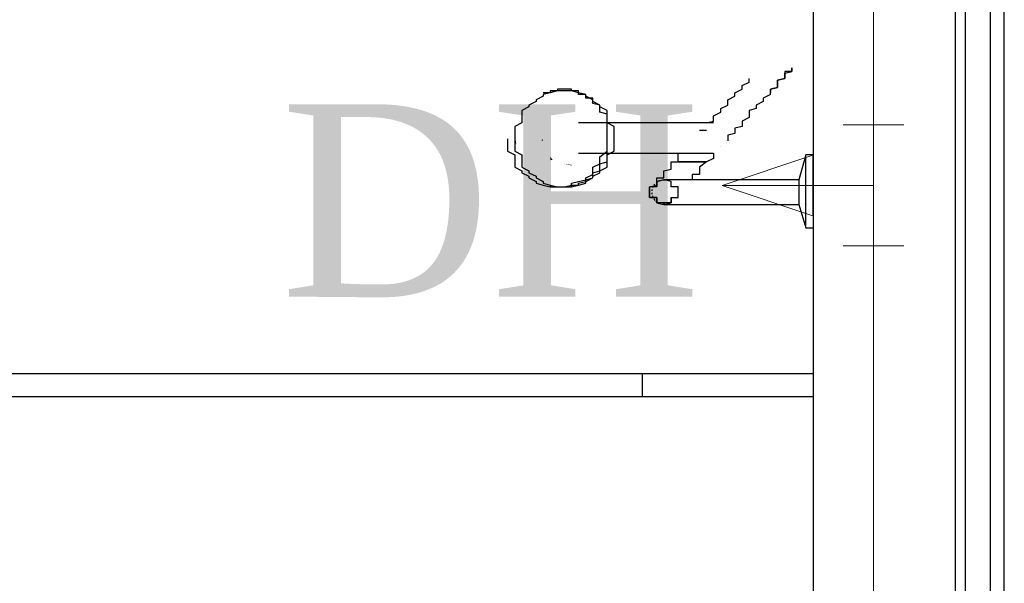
# Model space of a CAD drawing. Header units: millimetres. Extents: x 335 to 91596, y -1 to 84.
# Tile 37 of 87: x 390.84 to 391.923, y 15.398 to 16.017. Entities that reach past the tile are written whole.
import ezdxf

# ---------------------------------------------------------------- set-up
doc = ezdxf.new("R2010")
doc.units = ezdxf.units.MM
doc.header["$MEASUREMENT"] = 0
for name, color, linetype, lineweight in [('AF-Conexões detalhe', 7, 'Continuous', 20), ('AF-Textos conexão', 7, 'Continuous', 20), ('AF-Tubos detalhe', 5, 'Continuous', 20)]:
    doc.layers.add(name, color=color, linetype=linetype, lineweight=lineweight)
doc.styles.add('TimesNewRoman', font='times.ttf')

msp = doc.modelspace()

# ---------------------------------------------------------------- hatches: boundary and pattern name
at = {"linetype": 'Continuous'}
for points in [[(391.4663, 15.9036), (391.4626, 15.9039), (391.4626, 15.9098), (391.4626, 15.9059), (391.4626, 15.9059), (391.4626, 15.9039), (391.4626, 15.9039)], [(391.3862, 15.8811), (391.3845, 15.8922), (391.3845, 15.8844), (391.3845, 15.8805), (391.3845, 15.8805)], [(391.4138, 15.8842), (391.4157, 15.8864), (391.4157, 15.8864), (391.4157, 15.8844), (391.4157, 15.8844)], [(391.4262, 15.8633), (391.4236, 15.8668), (391.4236, 15.8649), (391.4236, 15.8629), (391.4236, 15.8629), (391.4236, 15.8629)], [(391.4478, 15.8577), (391.4392, 15.859), (391.447, 15.8571), (391.447, 15.8571), (391.447, 15.8571)]]:
    msp.add_hatch(color=256, dxfattribs=at).paths.add_polyline_path(points)

# ---------------------------------------------------------------- linework, layer by layer
at = {"color": 7}
for p, q in [((391.7126, 19.8492), (391.7126, 14.3942)), ((391.9079, 14.3942), (391.9079, 19.8492)), ((391.923, 14.3932), (391.923, 19.8482)), ((391.8689, 19.7887), (391.8689, 14.4528)), ((391.88, 19.7902), (391.88, 14.4532)), ((391.5876, 15.9039), (391.4548, 15.9039)), ((391.5876, 15.8961), (391.5954, 15.8961)), ((391.4548, 15.8707), (391.5876, 15.8707)), ((391.7048, 15.8688), (391.697, 15.8414)), ((391.7126, 15.8688), (391.7048, 15.8688)), ((391.7048, 15.8278), (391.7048, 15.8668)), ((391.6032, 15.8414), (391.5642, 15.8414)), ((391.697, 15.8414), (391.6501, 15.8414)), ((391.697, 15.8414), (391.697, 15.8278)), ((391.697, 15.8278), (391.697, 15.8141)), ((391.7048, 15.7906), (391.7048, 15.8278)), ((391.5642, 15.8141), (391.6111, 15.8141)), ((391.6501, 15.8141), (391.697, 15.8141)), ((391.697, 15.8141), (391.7048, 15.7887)), ((391.7048, 15.7887), (391.7126, 15.7887)), ((390.0017, 15.6285), (391.7126, 15.6285)), ((391.5251, 15.6031), (391.5251, 15.6285)), ((390.0017, 15.6031), (391.7126, 15.6031))]:
    msp.add_line(p, q, dxfattribs=at)
for points in [[(391.6657, 15.9352), (391.6657, 15.9391), (391.6657, 15.941), (391.6736, 15.943), (391.6736, 15.9449), (391.6736, 15.9489), (391.6736, 15.9508), (391.6814, 15.9528), (391.6814, 15.9528), (391.6814, 15.9547), (391.6814, 15.9567), (391.6814, 15.9586), (391.6814, 15.9586), (391.6892, 15.9606), (391.6892, 15.9625), (391.6892, 15.9625), (391.6892, 15.9625), (391.6892, 15.9645), (391.6892, 15.9645), (391.6892, 15.9645), (391.6892, 15.9645), (391.6892, 15.9645)], [(391.6892, 15.9645), (391.6892, 15.9645), (391.6892, 15.9645), (391.6892, 15.9645), (391.6892, 15.9625), (391.6892, 15.9625), (391.6892, 15.9625), (391.6892, 15.9606), (391.6814, 15.9606), (391.6814, 15.9586), (391.6814, 15.9567), (391.6814, 15.9547), (391.6814, 15.9547), (391.6814, 15.9528), (391.6736, 15.9508), (391.6736, 15.9489), (391.6736, 15.9469), (391.6736, 15.943), (391.6657, 15.941), (391.6657, 15.9391), (391.6657, 15.9371)], [(391.5954, 15.9039), (391.6032, 15.9059), (391.6032, 15.9078), (391.6032, 15.9098), (391.6032, 15.9117), (391.6111, 15.9156), (391.6111, 15.9176), (391.6111, 15.9196), (391.6189, 15.9235), (391.6189, 15.9274), (391.6189, 15.9293), (391.6267, 15.9332), (391.6267, 15.9371), (391.6345, 15.941), (391.6345, 15.9449), (391.6423, 15.9489), (391.6423, 15.9528), (391.6423, 15.9528)], [(391.4392, 15.9391), (391.4314, 15.9391), (391.4314, 15.9391), (391.4236, 15.9371), (391.4236, 15.9371), (391.4157, 15.9352), (391.4157, 15.9332), (391.4079, 15.9293), (391.4079, 15.9274), (391.4001, 15.9235), (391.4001, 15.9215), (391.3923, 15.9176), (391.3923, 15.9137), (391.3923, 15.9098), (391.3923, 15.9039), (391.3845, 15.9), (391.3845, 15.8961), (391.3845, 15.8903), (391.3845, 15.8864), (391.3845, 15.8824), (391.3845, 15.8766), (391.3845, 15.8727), (391.3923, 15.8688), (391.3923, 15.8629), (391.3923, 15.859), (391.3923, 15.8551), (391.4001, 15.8512), (391.4001, 15.8492), (391.4079, 15.8453), (391.4079, 15.8434), (391.4157, 15.8395), (391.4157, 15.8375), (391.4236, 15.8356), (391.4236, 15.8356), (391.4314, 15.8336), (391.4314, 15.8336), (391.4392, 15.8336), (391.447, 15.8336), (391.447, 15.8336), (391.4548, 15.8356), (391.4548, 15.8356), (391.4626, 15.8375), (391.4626, 15.8395), (391.4704, 15.8434), (391.4704, 15.8453), (391.4782, 15.8492), (391.4782, 15.8512), (391.4861, 15.8551), (391.4861, 15.859), (391.4861, 15.8629), (391.4861, 15.8688), (391.4939, 15.8727), (391.4939, 15.8766), (391.4939, 15.8824), (391.4939, 15.8864), (391.4939, 15.8903), (391.4939, 15.8961), (391.4939, 15.9), (391.4861, 15.9039), (391.4861, 15.9098), (391.4861, 15.9137), (391.4861, 15.9176), (391.4782, 15.9215), (391.4782, 15.9235), (391.4704, 15.9274), (391.4704, 15.9293), (391.4626, 15.9332), (391.4626, 15.9352), (391.4548, 15.9371), (391.4548, 15.9371), (391.447, 15.9391), (391.447, 15.9391), (391.4392, 15.9391)], [(391.4392, 15.9391), (391.4314, 15.9391), (391.4314, 15.9391), (391.4236, 15.9371), (391.4236, 15.9371), (391.4157, 15.9352), (391.4157, 15.9332), (391.4079, 15.9293), (391.4079, 15.9274), (391.4001, 15.9235), (391.4001, 15.9215), (391.3923, 15.9176), (391.3923, 15.9137), (391.3923, 15.9098), (391.3923, 15.9039), (391.3845, 15.9), (391.3845, 15.8961), (391.3845, 15.8903), (391.3845, 15.8864), (391.3845, 15.8824), (391.3845, 15.8766), (391.3845, 15.8727), (391.3923, 15.8688), (391.3923, 15.8629), (391.3923, 15.859), (391.3923, 15.8551), (391.4001, 15.8512), (391.4001, 15.8492), (391.4079, 15.8453), (391.4079, 15.8434), (391.4157, 15.8395), (391.4157, 15.8375), (391.4236, 15.8356), (391.4236, 15.8356), (391.4314, 15.8336), (391.4314, 15.8336), (391.4392, 15.8336), (391.447, 15.8336), (391.447, 15.8336), (391.4548, 15.8356), (391.4548, 15.8356), (391.4626, 15.8375), (391.4626, 15.8395), (391.4704, 15.8434), (391.4704, 15.8453), (391.4782, 15.8492), (391.4782, 15.8512), (391.4861, 15.8551), (391.4861, 15.859), (391.4861, 15.8629), (391.4861, 15.8688), (391.4939, 15.8727), (391.4939, 15.8766), (391.4939, 15.8824), (391.4939, 15.8864), (391.4939, 15.8903), (391.4939, 15.8961), (391.4939, 15.9), (391.4861, 15.9039), (391.4861, 15.9098), (391.4861, 15.9137), (391.4861, 15.9176), (391.4782, 15.9215), (391.4782, 15.9235), (391.4704, 15.9274), (391.4704, 15.9293), (391.4626, 15.9332), (391.4626, 15.9352), (391.4548, 15.9371), (391.4548, 15.9371), (391.447, 15.9391), (391.447, 15.9391), (391.4392, 15.9391)], [(391.4392, 15.9391), (391.4314, 15.9391), (391.4314, 15.9391), (391.4236, 15.9371), (391.4236, 15.9371), (391.4157, 15.9352), (391.4157, 15.9332), (391.4079, 15.9293), (391.4079, 15.9274), (391.4001, 15.9235), (391.4001, 15.9215), (391.3923, 15.9176), (391.3923, 15.9137), (391.3923, 15.9098), (391.3923, 15.9039), (391.3845, 15.9), (391.3845, 15.8961), (391.3845, 15.8903), (391.3845, 15.8864), (391.3845, 15.8824), (391.3845, 15.8766), (391.3845, 15.8727), (391.3923, 15.8688), (391.3923, 15.8629), (391.3923, 15.859), (391.3923, 15.8551), (391.4001, 15.8512), (391.4001, 15.8492), (391.4079, 15.8453), (391.4079, 15.8434), (391.4157, 15.8395), (391.4157, 15.8375), (391.4236, 15.8356), (391.4236, 15.8356), (391.4314, 15.8336), (391.4314, 15.8336), (391.4392, 15.8336), (391.447, 15.8336), (391.447, 15.8336), (391.4548, 15.8356), (391.4548, 15.8356), (391.4626, 15.8375), (391.4626, 15.8395), (391.4704, 15.8434), (391.4704, 15.8453), (391.4782, 15.8492), (391.4782, 15.8512), (391.4861, 15.8551), (391.4861, 15.859), (391.4861, 15.8629), (391.4861, 15.8688), (391.4939, 15.8727), (391.4939, 15.8766), (391.4939, 15.8824), (391.4939, 15.8864), (391.4939, 15.8903), (391.4939, 15.8961), (391.4939, 15.9), (391.4861, 15.9039), (391.4861, 15.9098), (391.4861, 15.9137), (391.4861, 15.9176), (391.4782, 15.9215), (391.4782, 15.9235), (391.4704, 15.9274), (391.4704, 15.9293), (391.4626, 15.9332), (391.4626, 15.9352), (391.4548, 15.9371), (391.4548, 15.9371), (391.447, 15.9391), (391.447, 15.9391), (391.4392, 15.9391)], [(391.4392, 15.9391), (391.4314, 15.9391), (391.4314, 15.9391), (391.4236, 15.9371), (391.4236, 15.9371), (391.4157, 15.9352), (391.4157, 15.9332), (391.4079, 15.9293), (391.4079, 15.9274), (391.4001, 15.9235), (391.4001, 15.9215), (391.3923, 15.9176), (391.3923, 15.9137), (391.3923, 15.9098), (391.3923, 15.9039), (391.3845, 15.9), (391.3845, 15.8961), (391.3845, 15.8903), (391.3845, 15.8864), (391.3845, 15.8824), (391.3845, 15.8766), (391.3845, 15.8727), (391.3923, 15.8688), (391.3923, 15.8629), (391.3923, 15.859), (391.3923, 15.8551), (391.4001, 15.8512), (391.4001, 15.8492), (391.4079, 15.8453), (391.4079, 15.8434), (391.4157, 15.8395), (391.4157, 15.8375), (391.4236, 15.8356), (391.4236, 15.8356), (391.4314, 15.8336), (391.4314, 15.8336), (391.4392, 15.8336), (391.447, 15.8336), (391.447, 15.8336), (391.4548, 15.8356), (391.4548, 15.8356), (391.4626, 15.8375), (391.4626, 15.8395), (391.4704, 15.8434), (391.4704, 15.8453), (391.4782, 15.8492), (391.4782, 15.8512), (391.4861, 15.8551), (391.4861, 15.859), (391.4861, 15.8629), (391.4861, 15.8688), (391.4939, 15.8727), (391.4939, 15.8766), (391.4939, 15.8824), (391.4939, 15.8864), (391.4939, 15.8903), (391.4939, 15.8961), (391.4939, 15.9), (391.4861, 15.9039), (391.4861, 15.9098), (391.4861, 15.9137), (391.4861, 15.9176), (391.4782, 15.9215), (391.4782, 15.9235), (391.4704, 15.9274), (391.4704, 15.9293), (391.4626, 15.9332), (391.4626, 15.9352), (391.4548, 15.9371), (391.4548, 15.9371), (391.447, 15.9391), (391.447, 15.9391), (391.4392, 15.9391)], [(391.4392, 15.9391), (391.4314, 15.9391), (391.4314, 15.9391), (391.4236, 15.9371), (391.4236, 15.9371), (391.4157, 15.9352), (391.4157, 15.9332), (391.4079, 15.9293), (391.4079, 15.9274), (391.4001, 15.9235), (391.4001, 15.9215), (391.3923, 15.9176), (391.3923, 15.9137), (391.3923, 15.9098), (391.3923, 15.9039), (391.3845, 15.9), (391.3845, 15.8961), (391.3845, 15.8903), (391.3845, 15.8864), (391.3845, 15.8824), (391.3845, 15.8766), (391.3845, 15.8727), (391.3923, 15.8688), (391.3923, 15.8629), (391.3923, 15.859), (391.3923, 15.8551), (391.4001, 15.8512), (391.4001, 15.8492), (391.4079, 15.8453), (391.4079, 15.8434), (391.4157, 15.8395), (391.4157, 15.8375), (391.4236, 15.8356), (391.4236, 15.8356), (391.4314, 15.8336), (391.4314, 15.8336), (391.4392, 15.8336), (391.447, 15.8336), (391.447, 15.8336), (391.4548, 15.8356), (391.4548, 15.8356), (391.4626, 15.8375), (391.4626, 15.8395), (391.4704, 15.8434), (391.4704, 15.8453), (391.4782, 15.8492), (391.4782, 15.8512), (391.4861, 15.8551), (391.4861, 15.859), (391.4861, 15.8629), (391.4861, 15.8688), (391.4939, 15.8727), (391.4939, 15.8766), (391.4939, 15.8824), (391.4939, 15.8864), (391.4939, 15.8903), (391.4939, 15.8961), (391.4939, 15.9), (391.4861, 15.9039), (391.4861, 15.9098), (391.4861, 15.9137), (391.4861, 15.9176), (391.4782, 15.9215), (391.4782, 15.9235), (391.4704, 15.9274), (391.4704, 15.9293), (391.4626, 15.9332), (391.4626, 15.9352), (391.4548, 15.9371), (391.4548, 15.9371), (391.447, 15.9391), (391.447, 15.9391), (391.4392, 15.9391)], [(391.4392, 15.9391), (391.4314, 15.9391), (391.4314, 15.9391), (391.4236, 15.9371), (391.4236, 15.9371), (391.4157, 15.9352), (391.4157, 15.9332), (391.4079, 15.9293), (391.4079, 15.9274), (391.4001, 15.9235), (391.4001, 15.9215), (391.3923, 15.9176), (391.3923, 15.9137), (391.3923, 15.9098), (391.3923, 15.9039), (391.3845, 15.9), (391.3845, 15.8961), (391.3845, 15.8903), (391.3845, 15.8864), (391.3845, 15.8824), (391.3845, 15.8766), (391.3845, 15.8727), (391.3923, 15.8688), (391.3923, 15.8629), (391.3923, 15.859), (391.3923, 15.8551), (391.4001, 15.8512), (391.4001, 15.8492), (391.4079, 15.8453), (391.4079, 15.8434), (391.4157, 15.8395), (391.4157, 15.8375), (391.4236, 15.8356), (391.4236, 15.8356), (391.4314, 15.8336), (391.4314, 15.8336), (391.4392, 15.8336), (391.447, 15.8336), (391.447, 15.8336), (391.4548, 15.8356), (391.4548, 15.8356), (391.4626, 15.8375), (391.4626, 15.8395), (391.4704, 15.8434), (391.4704, 15.8453), (391.4782, 15.8492), (391.4782, 15.8512), (391.4861, 15.8551), (391.4861, 15.859), (391.4861, 15.8629), (391.4861, 15.8688), (391.4939, 15.8727), (391.4939, 15.8766), (391.4939, 15.8824), (391.4939, 15.8864), (391.4939, 15.8903), (391.4939, 15.8961), (391.4939, 15.9), (391.4861, 15.9039), (391.4861, 15.9098), (391.4861, 15.9137), (391.4861, 15.9176), (391.4782, 15.9215), (391.4782, 15.9235), (391.4704, 15.9274), (391.4704, 15.9293), (391.4626, 15.9332), (391.4626, 15.9352), (391.4548, 15.9371), (391.4548, 15.9371), (391.447, 15.9391), (391.447, 15.9391), (391.4392, 15.9391)], [(391.4861, 15.8864), (391.4861, 15.8883), (391.4861, 15.8922), (391.4861, 15.8942), (391.4861, 15.8961), (391.4861, 15.8981), (391.4861, 15.9), (391.4861, 15.902), (391.4861, 15.9039), (391.4861, 15.9059), (391.4861, 15.9078), (391.4861, 15.9098), (391.4861, 15.9117), (391.4861, 15.9137), (391.4782, 15.9156), (391.4782, 15.9176), (391.4782, 15.9196), (391.4782, 15.9215), (391.4782, 15.9215), (391.4782, 15.9235), (391.4704, 15.9254), (391.4704, 15.9274), (391.4704, 15.9274), (391.4704, 15.9293), (391.4704, 15.9313), (391.4626, 15.9313), (391.4626, 15.9332), (391.4626, 15.9352), (391.4626, 15.9352), (391.4548, 15.9352), (391.4548, 15.9371), (391.4548, 15.9371), (391.4548, 15.9391), (391.447, 15.9391), (391.447, 15.9391), (391.447, 15.9391), (391.447, 15.941), (391.4392, 15.941), (391.4392, 15.941), (391.4392, 15.941), (391.4392, 15.941), (391.4314, 15.941), (391.4314, 15.941), (391.4314, 15.9391), (391.4236, 15.9391), (391.4236, 15.9391), (391.4236, 15.9391), (391.4236, 15.9371), (391.4157, 15.9371)], [(391.4626, 15.9332), (391.4626, 15.9352), (391.4548, 15.9371), (391.447, 15.9391), (391.447, 15.9391)], [(391.6657, 15.9352), (391.6579, 15.9313), (391.6579, 15.9274), (391.6501, 15.9235), (391.6501, 15.9196), (391.6423, 15.9176), (391.6423, 15.9137), (391.6423, 15.9098), (391.6345, 15.9059), (391.6345, 15.9039), (391.6345, 15.9), (391.6267, 15.8981), (391.6267, 15.8961), (391.6267, 15.8922), (391.6189, 15.8903), (391.6189, 15.8883), (391.6189, 15.8864), (391.6189, 15.8844)], [(391.6032, 15.9039), (391.6032, 15.9039), (391.6032, 15.9039), (391.6032, 15.9039), (391.6032, 15.9039), (391.6032, 15.9039), (391.5954, 15.9039), (391.5954, 15.9039), (391.5954, 15.9039), (391.5954, 15.9039), (391.5954, 15.9039), (391.5954, 15.9039), (391.5954, 15.9039), (391.5954, 15.9039), (391.5954, 15.9039), (391.5876, 15.9039), (391.5876, 15.9039), (391.5876, 15.9039)], [(391.3767, 15.8864), (391.3767, 15.8824), (391.3767, 15.8766), (391.3767, 15.8727), (391.3845, 15.8688), (391.3845, 15.8629), (391.3845, 15.859), (391.3845, 15.8551), (391.3923, 15.8512), (391.3923, 15.8492), (391.4001, 15.8453), (391.4001, 15.8434), (391.4079, 15.8395), (391.4079, 15.8375), (391.4157, 15.8356), (391.4157, 15.8356), (391.4236, 15.8336), (391.4236, 15.8336), (391.4314, 15.8336)], [(391.4157, 15.8375), (391.4236, 15.8356), (391.4236, 15.8356), (391.4236, 15.8356), (391.4236, 15.8336), (391.4314, 15.8336), (391.4314, 15.8336), (391.4314, 15.8336), (391.4392, 15.8336), (391.4392, 15.8336), (391.4392, 15.8336), (391.4392, 15.8336), (391.447, 15.8336), (391.447, 15.8336), (391.447, 15.8356), (391.447, 15.8356), (391.4548, 15.8356), (391.4548, 15.8356), (391.4548, 15.8375), (391.4548, 15.8375), (391.4626, 15.8395), (391.4626, 15.8395), (391.4626, 15.8414), (391.4626, 15.8414), (391.4704, 15.8434), (391.4704, 15.8453), (391.4704, 15.8453), (391.4704, 15.8473), (391.4704, 15.8492), (391.4782, 15.8512), (391.4782, 15.8512), (391.4782, 15.8531), (391.4782, 15.8551), (391.4782, 15.8571), (391.4782, 15.859), (391.4861, 15.861), (391.4861, 15.8629), (391.4861, 15.8649), (391.4861, 15.8668), (391.4861, 15.8688), (391.4861, 15.8707), (391.4861, 15.8727), (391.4861, 15.8746), (391.4861, 15.8766), (391.4861, 15.8785), (391.4861, 15.8805), (391.4861, 15.8824), (391.4861, 15.8844), (391.4861, 15.8864)], [(391.4314, 15.8336), (391.4392, 15.8336), (391.4392, 15.8336), (391.447, 15.8356), (391.447, 15.8375), (391.4548, 15.8395), (391.4626, 15.8414), (391.4626, 15.8434), (391.4704, 15.8473), (391.4704, 15.8512), (391.4704, 15.8551), (391.4782, 15.859), (391.4782, 15.8629), (391.4782, 15.8668), (391.4861, 15.8727), (391.4861, 15.8766), (391.4861, 15.8805), (391.4861, 15.8864)], [(391.6111, 15.8785), (391.6111, 15.8785), (391.6111, 15.8785), (391.6111, 15.8785)], [(391.5407, 15.8375), (391.5407, 15.8375), (391.5407, 15.8375), (391.5407, 15.8375), (391.5407, 15.8375), (391.5407, 15.8375), (391.5407, 15.8375), (391.5407, 15.8395), (391.5407, 15.8395), (391.5407, 15.8395), (391.5407, 15.8395), (391.5407, 15.8414), (391.5407, 15.8414), (391.5407, 15.8414), (391.5407, 15.8434), (391.5407, 15.8434), (391.5486, 15.8434), (391.5486, 15.8453), (391.5486, 15.8453), (391.5486, 15.8473), (391.5486, 15.8473), (391.5486, 15.8492), (391.5486, 15.8492), (391.5486, 15.8512), (391.5486, 15.8512), (391.5564, 15.8531), (391.5564, 15.8531), (391.5564, 15.8551), (391.5564, 15.8571), (391.5564, 15.8571), (391.5564, 15.859), (391.5564, 15.861), (391.5642, 15.861), (391.5642, 15.8629), (391.5642, 15.8649), (391.5642, 15.8649), (391.5642, 15.8668), (391.5642, 15.8688), (391.5642, 15.8688), (391.5642, 15.8707)], [(391.6032, 15.8707), (391.6032, 15.8649), (391.5954, 15.861), (391.5876, 15.8551), (391.5876, 15.8512)], [(391.5876, 15.8707), (391.5876, 15.8707), (391.5876, 15.8707), (391.5954, 15.8707), (391.5954, 15.8707), (391.5954, 15.8707), (391.5954, 15.8707), (391.5954, 15.8707), (391.5954, 15.8707), (391.5954, 15.8707), (391.5954, 15.8707), (391.6032, 15.8707), (391.6032, 15.8707), (391.6032, 15.8707), (391.6032, 15.8707), (391.6032, 15.8707), (391.6032, 15.8707), (391.6032, 15.8707)], [(391.5954, 15.861), (391.5876, 15.861), (391.5798, 15.861), (391.5798, 15.861), (391.5798, 15.861), (391.5798, 15.861), (391.5798, 15.861), (391.5798, 15.861), (391.5798, 15.861), (391.5798, 15.861), (391.5798, 15.861), (391.5798, 15.861), (391.5798, 15.861), (391.5798, 15.861), (391.5798, 15.861), (391.5798, 15.861), (391.5798, 15.861), (391.5798, 15.861), (391.5798, 15.861), (391.5798, 15.861), (391.5798, 15.861), (391.5798, 15.861), (391.5798, 15.861), (391.5798, 15.861), (391.5798, 15.861), (391.5798, 15.861), (391.5798, 15.861), (391.5798, 15.861), (391.5798, 15.861), (391.5798, 15.861), (391.5798, 15.861), (391.5798, 15.861), (391.5798, 15.861), (391.5798, 15.861), (391.5798, 15.861), (391.572, 15.861), (391.5642, 15.861), (391.572, 15.861), (391.5798, 15.861), (391.5798, 15.861), (391.5798, 15.861), (391.5798, 15.861), (391.5798, 15.861), (391.5798, 15.861), (391.5798, 15.861), (391.5798, 15.861), (391.5798, 15.861), (391.5798, 15.861), (391.5798, 15.861), (391.5798, 15.861), (391.5798, 15.861), (391.5798, 15.861), (391.5798, 15.861), (391.5798, 15.861), (391.5798, 15.861), (391.5798, 15.861), (391.5798, 15.861), (391.5798, 15.861), (391.5798, 15.861), (391.5798, 15.861), (391.5798, 15.861), (391.5798, 15.861), (391.5798, 15.861), (391.5798, 15.861), (391.5798, 15.861), (391.5798, 15.861), (391.5798, 15.861), (391.5798, 15.861), (391.5798, 15.861), (391.5798, 15.861), (391.5798, 15.861), (391.5876, 15.861), (391.5954, 15.861)], [(391.5954, 15.861), (391.5876, 15.861), (391.5798, 15.861), (391.5798, 15.861), (391.5798, 15.861), (391.5798, 15.861), (391.5798, 15.861), (391.5798, 15.861), (391.5798, 15.861), (391.5798, 15.861), (391.5798, 15.861), (391.5798, 15.861), (391.5798, 15.861), (391.5798, 15.861), (391.5798, 15.861), (391.5798, 15.861), (391.5798, 15.861), (391.5798, 15.861), (391.5798, 15.861), (391.5798, 15.861), (391.5798, 15.861), (391.5798, 15.861), (391.5798, 15.861), (391.5798, 15.861), (391.5798, 15.861), (391.5798, 15.861), (391.5798, 15.861), (391.5798, 15.861), (391.5798, 15.861), (391.5798, 15.861), (391.5798, 15.861), (391.5798, 15.861), (391.5798, 15.861), (391.5798, 15.861), (391.5798, 15.861), (391.572, 15.861), (391.5642, 15.861), (391.572, 15.861), (391.5798, 15.861), (391.5798, 15.861), (391.5798, 15.861), (391.5798, 15.861), (391.5798, 15.861), (391.5798, 15.861), (391.5798, 15.861), (391.5798, 15.861), (391.5798, 15.861), (391.5798, 15.861), (391.5798, 15.861), (391.5798, 15.861), (391.5798, 15.861), (391.5798, 15.861), (391.5798, 15.861), (391.5798, 15.861), (391.5798, 15.861), (391.5798, 15.861), (391.5798, 15.861), (391.5798, 15.861), (391.5798, 15.861), (391.5798, 15.861), (391.5798, 15.861), (391.5798, 15.861), (391.5798, 15.861), (391.5798, 15.861), (391.5798, 15.861), (391.5798, 15.861), (391.5798, 15.861), (391.5798, 15.861), (391.5798, 15.861), (391.5798, 15.861), (391.5798, 15.861), (391.5876, 15.861), (391.5954, 15.861)], [(391.5954, 15.861), (391.5876, 15.861), (391.5798, 15.861), (391.5798, 15.861), (391.5798, 15.861), (391.5798, 15.861), (391.5798, 15.861), (391.5798, 15.861), (391.5798, 15.861), (391.5798, 15.861), (391.5798, 15.861), (391.5798, 15.861), (391.5798, 15.861), (391.5798, 15.861), (391.5798, 15.861), (391.5798, 15.861), (391.5798, 15.861), (391.5798, 15.861), (391.5798, 15.861), (391.5798, 15.861), (391.5798, 15.861), (391.5798, 15.861), (391.5798, 15.861), (391.5798, 15.861), (391.5798, 15.861), (391.5798, 15.861), (391.5798, 15.861), (391.5798, 15.861), (391.5798, 15.861), (391.5798, 15.861), (391.5798, 15.861), (391.5798, 15.861), (391.5798, 15.861), (391.5798, 15.861), (391.5798, 15.861), (391.572, 15.861), (391.5642, 15.861), (391.572, 15.861), (391.5798, 15.861), (391.5798, 15.861), (391.5798, 15.861), (391.5798, 15.861), (391.5798, 15.861), (391.5798, 15.861), (391.5798, 15.861), (391.5798, 15.861), (391.5798, 15.861), (391.5798, 15.861), (391.5798, 15.861), (391.5798, 15.861), (391.5798, 15.861), (391.5798, 15.861), (391.5798, 15.861), (391.5798, 15.861), (391.5798, 15.861), (391.5798, 15.861), (391.5798, 15.861), (391.5798, 15.861), (391.5798, 15.861), (391.5798, 15.861), (391.5798, 15.861), (391.5798, 15.861), (391.5798, 15.861), (391.5798, 15.861), (391.5798, 15.861), (391.5798, 15.861), (391.5798, 15.861), (391.5798, 15.861), (391.5798, 15.861), (391.5798, 15.861), (391.5798, 15.861), (391.5876, 15.861), (391.5954, 15.861)], [(391.5954, 15.861), (391.5876, 15.861), (391.5798, 15.861), (391.5798, 15.861), (391.5798, 15.861), (391.5798, 15.861), (391.5798, 15.861), (391.5798, 15.861), (391.5798, 15.861), (391.5798, 15.861), (391.5798, 15.861), (391.5798, 15.861), (391.5798, 15.861), (391.5798, 15.861), (391.5798, 15.861), (391.5798, 15.861), (391.5798, 15.861), (391.5798, 15.861), (391.5798, 15.861), (391.5798, 15.861), (391.5798, 15.861), (391.5798, 15.861), (391.5798, 15.861), (391.5798, 15.861), (391.5798, 15.861), (391.5798, 15.861), (391.5798, 15.861), (391.5798, 15.861), (391.5798, 15.861), (391.5798, 15.861), (391.5798, 15.861), (391.5798, 15.861), (391.5798, 15.861), (391.5798, 15.861), (391.5798, 15.861), (391.572, 15.861), (391.5642, 15.861), (391.572, 15.861), (391.5798, 15.861), (391.5798, 15.861), (391.5798, 15.861), (391.5798, 15.861), (391.5798, 15.861), (391.5798, 15.861), (391.5798, 15.861), (391.5798, 15.861), (391.5798, 15.861), (391.5798, 15.861), (391.5798, 15.861), (391.5798, 15.861), (391.5798, 15.861), (391.5798, 15.861), (391.5798, 15.861), (391.5798, 15.861), (391.5798, 15.861), (391.5798, 15.861), (391.5798, 15.861), (391.5798, 15.861), (391.5798, 15.861), (391.5798, 15.861), (391.5798, 15.861), (391.5798, 15.861), (391.5798, 15.861), (391.5798, 15.861), (391.5798, 15.861), (391.5798, 15.861), (391.5798, 15.861), (391.5798, 15.861), (391.5798, 15.861), (391.5798, 15.861), (391.5798, 15.861), (391.5876, 15.861), (391.5954, 15.861)], [(391.5954, 15.861), (391.5876, 15.861), (391.5798, 15.861), (391.5798, 15.861), (391.5798, 15.861), (391.5798, 15.861), (391.5798, 15.861), (391.5798, 15.861), (391.5798, 15.861), (391.5798, 15.861), (391.5798, 15.861), (391.5798, 15.861), (391.5798, 15.861), (391.5798, 15.861), (391.5798, 15.861), (391.5798, 15.861), (391.5798, 15.861), (391.5798, 15.861), (391.5798, 15.861), (391.5798, 15.861), (391.5798, 15.861), (391.5798, 15.861), (391.5798, 15.861), (391.5798, 15.861), (391.5798, 15.861), (391.5798, 15.861), (391.5798, 15.861), (391.5798, 15.861), (391.5798, 15.861), (391.5798, 15.861), (391.5798, 15.861), (391.5798, 15.861), (391.5798, 15.861), (391.5798, 15.861), (391.5798, 15.861), (391.572, 15.861), (391.5642, 15.861), (391.572, 15.861), (391.5798, 15.861), (391.5798, 15.861), (391.5798, 15.861), (391.5798, 15.861), (391.5798, 15.861), (391.5798, 15.861), (391.5798, 15.861), (391.5798, 15.861), (391.5798, 15.861), (391.5798, 15.861), (391.5798, 15.861), (391.5798, 15.861), (391.5798, 15.861), (391.5798, 15.861), (391.5798, 15.861), (391.5798, 15.861), (391.5798, 15.861), (391.5798, 15.861), (391.5798, 15.861), (391.5798, 15.861), (391.5798, 15.861), (391.5798, 15.861), (391.5798, 15.861), (391.5798, 15.861), (391.5798, 15.861), (391.5798, 15.861), (391.5798, 15.861), (391.5798, 15.861), (391.5798, 15.861), (391.5798, 15.861), (391.5798, 15.861), (391.5798, 15.861), (391.5798, 15.861), (391.5876, 15.861), (391.5954, 15.861)], [(391.5954, 15.861), (391.5876, 15.861), (391.5798, 15.861), (391.5798, 15.861), (391.5798, 15.861), (391.5798, 15.861), (391.5798, 15.861), (391.5798, 15.861), (391.5798, 15.861), (391.5798, 15.861), (391.5798, 15.861), (391.5798, 15.861), (391.5798, 15.861), (391.5798, 15.861), (391.5798, 15.861), (391.5798, 15.861), (391.5798, 15.861), (391.5798, 15.861), (391.5798, 15.861), (391.5798, 15.861), (391.5798, 15.861), (391.5798, 15.861), (391.5798, 15.861), (391.5798, 15.861), (391.5798, 15.861), (391.5798, 15.861), (391.5798, 15.861), (391.5798, 15.861), (391.5798, 15.861), (391.5798, 15.861), (391.5798, 15.861), (391.5798, 15.861), (391.5798, 15.861), (391.5798, 15.861), (391.5798, 15.861), (391.572, 15.861), (391.5642, 15.861), (391.572, 15.861), (391.5798, 15.861), (391.5798, 15.861), (391.5798, 15.861), (391.5798, 15.861), (391.5798, 15.861), (391.5798, 15.861), (391.5798, 15.861), (391.5798, 15.861), (391.5798, 15.861), (391.5798, 15.861), (391.5798, 15.861), (391.5798, 15.861), (391.5798, 15.861), (391.5798, 15.861), (391.5798, 15.861), (391.5798, 15.861), (391.5798, 15.861), (391.5798, 15.861), (391.5798, 15.861), (391.5798, 15.861), (391.5798, 15.861), (391.5798, 15.861), (391.5798, 15.861), (391.5798, 15.861), (391.5798, 15.861), (391.5798, 15.861), (391.5798, 15.861), (391.5798, 15.861), (391.5798, 15.861), (391.5798, 15.861), (391.5798, 15.861), (391.5798, 15.861), (391.5798, 15.861), (391.5876, 15.861), (391.5954, 15.861)], [(391.5954, 15.861), (391.5876, 15.861), (391.5798, 15.861), (391.5798, 15.861), (391.5798, 15.861), (391.5798, 15.861), (391.5798, 15.861), (391.5798, 15.861), (391.5798, 15.861), (391.5798, 15.861), (391.5798, 15.861), (391.5798, 15.861), (391.5798, 15.861), (391.5798, 15.861), (391.5798, 15.861), (391.5798, 15.861), (391.5798, 15.861), (391.5798, 15.861), (391.5798, 15.861), (391.5798, 15.861), (391.5798, 15.861), (391.5798, 15.861), (391.5798, 15.861), (391.5798, 15.861), (391.5798, 15.861), (391.5798, 15.861), (391.5798, 15.861), (391.5798, 15.861), (391.5798, 15.861), (391.5798, 15.861), (391.5798, 15.861), (391.5798, 15.861), (391.5798, 15.861), (391.5798, 15.861), (391.5798, 15.861), (391.572, 15.861), (391.5642, 15.861), (391.572, 15.861), (391.5798, 15.861), (391.5798, 15.861), (391.5798, 15.861), (391.5798, 15.861), (391.5798, 15.861), (391.5798, 15.861), (391.5798, 15.861), (391.5798, 15.861), (391.5798, 15.861), (391.5798, 15.861), (391.5798, 15.861), (391.5798, 15.861), (391.5798, 15.861), (391.5798, 15.861), (391.5798, 15.861), (391.5798, 15.861), (391.5798, 15.861), (391.5798, 15.861), (391.5798, 15.861), (391.5798, 15.861), (391.5798, 15.861), (391.5798, 15.861), (391.5798, 15.861), (391.5798, 15.861), (391.5798, 15.861), (391.5798, 15.861), (391.5798, 15.861), (391.5798, 15.861), (391.5798, 15.861), (391.5798, 15.861), (391.5798, 15.861), (391.5798, 15.861), (391.5798, 15.861), (391.5876, 15.861), (391.5954, 15.861)], [(391.5876, 15.8512), (391.5876, 15.8512), (391.5876, 15.8492), (391.5876, 15.8473), (391.5798, 15.8473), (391.5798, 15.8453), (391.5798, 15.8434), (391.5798, 15.8434), (391.5798, 15.8414)], [(391.447, 15.8336), (391.447, 15.8336), (391.4548, 15.8356), (391.4626, 15.8375), (391.4626, 15.8395)], [(391.5486, 15.8414), (391.5486, 15.8414), (391.5486, 15.8414), (391.5486, 15.8414), (391.5407, 15.8395), (391.5407, 15.8395), (391.5407, 15.8395), (391.5407, 15.8395), (391.5407, 15.8375), (391.5407, 15.8375), (391.5407, 15.8356), (391.5407, 15.8356), (391.5407, 15.8336), (391.5329, 15.8336), (391.5329, 15.8317), (391.5329, 15.8317), (391.5329, 15.8297), (391.5329, 15.8297), (391.5329, 15.8278), (391.5329, 15.8258), (391.5329, 15.8258), (391.5329, 15.8239), (391.5329, 15.8239), (391.5329, 15.8219), (391.5407, 15.8219), (391.5407, 15.8199), (391.5407, 15.8199), (391.5407, 15.818), (391.5407, 15.818), (391.5407, 15.816), (391.5407, 15.816), (391.5407, 15.816), (391.5407, 15.816), (391.5486, 15.8141), (391.5486, 15.8141), (391.5486, 15.8141), (391.5486, 15.8141), (391.5486, 15.8141), (391.5486, 15.8141), (391.5486, 15.8141), (391.5564, 15.816), (391.5564, 15.816), (391.5564, 15.816), (391.5564, 15.816), (391.5564, 15.818), (391.5564, 15.818), (391.5564, 15.8199), (391.5564, 15.8199), (391.5564, 15.8219), (391.5642, 15.8219), (391.5642, 15.8239), (391.5642, 15.8239), (391.5642, 15.8258), (391.5642, 15.8258), (391.5642, 15.8278), (391.5642, 15.8297), (391.5642, 15.8297), (391.5642, 15.8317), (391.5642, 15.8317), (391.5642, 15.8336), (391.5564, 15.8336), (391.5564, 15.8356), (391.5564, 15.8356), (391.5564, 15.8375), (391.5564, 15.8375), (391.5564, 15.8395), (391.5564, 15.8395), (391.5564, 15.8395), (391.5564, 15.8395), (391.5486, 15.8414), (391.5486, 15.8414), (391.5486, 15.8414), (391.5486, 15.8414)], [(391.5486, 15.8414), (391.5486, 15.8414), (391.5486, 15.8414), (391.5486, 15.8414), (391.5407, 15.8395), (391.5407, 15.8395), (391.5407, 15.8395), (391.5407, 15.8395), (391.5407, 15.8375), (391.5407, 15.8375), (391.5407, 15.8356), (391.5407, 15.8356), (391.5407, 15.8336), (391.5329, 15.8336), (391.5329, 15.8317), (391.5329, 15.8317), (391.5329, 15.8297), (391.5329, 15.8297), (391.5329, 15.8278), (391.5329, 15.8258), (391.5329, 15.8258), (391.5329, 15.8239), (391.5329, 15.8239), (391.5329, 15.8219), (391.5407, 15.8219), (391.5407, 15.8199), (391.5407, 15.8199), (391.5407, 15.818), (391.5407, 15.818), (391.5407, 15.816), (391.5407, 15.816), (391.5407, 15.816), (391.5407, 15.816), (391.5486, 15.8141), (391.5486, 15.8141), (391.5486, 15.8141), (391.5486, 15.8141), (391.5486, 15.8141), (391.5486, 15.8141), (391.5486, 15.8141), (391.5564, 15.816), (391.5564, 15.816), (391.5564, 15.816), (391.5564, 15.816), (391.5564, 15.818), (391.5564, 15.818), (391.5564, 15.8199), (391.5564, 15.8199), (391.5564, 15.8219), (391.5642, 15.8219), (391.5642, 15.8239), (391.5642, 15.8239), (391.5642, 15.8258), (391.5642, 15.8258), (391.5642, 15.8278), (391.5642, 15.8297), (391.5642, 15.8297), (391.5642, 15.8317), (391.5642, 15.8317), (391.5642, 15.8336), (391.5564, 15.8336), (391.5564, 15.8356), (391.5564, 15.8356), (391.5564, 15.8375), (391.5564, 15.8375), (391.5564, 15.8395), (391.5564, 15.8395), (391.5564, 15.8395), (391.5564, 15.8395), (391.5486, 15.8414), (391.5486, 15.8414), (391.5486, 15.8414), (391.5486, 15.8414)], [(391.5486, 15.8414), (391.5486, 15.8414), (391.5486, 15.8414), (391.5486, 15.8414), (391.5407, 15.8395), (391.5407, 15.8395), (391.5407, 15.8395), (391.5407, 15.8395), (391.5407, 15.8375), (391.5407, 15.8375), (391.5407, 15.8356), (391.5407, 15.8356), (391.5407, 15.8336), (391.5329, 15.8336), (391.5329, 15.8317), (391.5329, 15.8317), (391.5329, 15.8297), (391.5329, 15.8297), (391.5329, 15.8278), (391.5329, 15.8258), (391.5329, 15.8258), (391.5329, 15.8239), (391.5329, 15.8239), (391.5329, 15.8219), (391.5407, 15.8219), (391.5407, 15.8199), (391.5407, 15.8199), (391.5407, 15.818), (391.5407, 15.818), (391.5407, 15.816), (391.5407, 15.816), (391.5407, 15.816), (391.5407, 15.816), (391.5486, 15.8141), (391.5486, 15.8141), (391.5486, 15.8141), (391.5486, 15.8141), (391.5486, 15.8141), (391.5486, 15.8141), (391.5486, 15.8141), (391.5564, 15.816), (391.5564, 15.816), (391.5564, 15.816), (391.5564, 15.816), (391.5564, 15.818), (391.5564, 15.818), (391.5564, 15.8199), (391.5564, 15.8199), (391.5564, 15.8219), (391.5642, 15.8219), (391.5642, 15.8239), (391.5642, 15.8239), (391.5642, 15.8258), (391.5642, 15.8258), (391.5642, 15.8278), (391.5642, 15.8297), (391.5642, 15.8297), (391.5642, 15.8317), (391.5642, 15.8317), (391.5642, 15.8336), (391.5564, 15.8336), (391.5564, 15.8356), (391.5564, 15.8356), (391.5564, 15.8375), (391.5564, 15.8375), (391.5564, 15.8395), (391.5564, 15.8395), (391.5564, 15.8395), (391.5564, 15.8395), (391.5486, 15.8414), (391.5486, 15.8414), (391.5486, 15.8414), (391.5486, 15.8414)], [(391.5486, 15.8414), (391.5486, 15.8414), (391.5486, 15.8414), (391.5486, 15.8414), (391.5407, 15.8395), (391.5407, 15.8395), (391.5407, 15.8395), (391.5407, 15.8395), (391.5407, 15.8375), (391.5407, 15.8375), (391.5407, 15.8356), (391.5407, 15.8356), (391.5407, 15.8336), (391.5329, 15.8336), (391.5329, 15.8317), (391.5329, 15.8317), (391.5329, 15.8297), (391.5329, 15.8297), (391.5329, 15.8278), (391.5329, 15.8258), (391.5329, 15.8258), (391.5329, 15.8239), (391.5329, 15.8239), (391.5329, 15.8219), (391.5407, 15.8219), (391.5407, 15.8199), (391.5407, 15.8199), (391.5407, 15.818), (391.5407, 15.818), (391.5407, 15.816), (391.5407, 15.816), (391.5407, 15.816), (391.5407, 15.816), (391.5486, 15.8141), (391.5486, 15.8141), (391.5486, 15.8141), (391.5486, 15.8141), (391.5486, 15.8141), (391.5486, 15.8141), (391.5486, 15.8141), (391.5564, 15.816), (391.5564, 15.816), (391.5564, 15.816), (391.5564, 15.816), (391.5564, 15.818), (391.5564, 15.818), (391.5564, 15.8199), (391.5564, 15.8199), (391.5564, 15.8219), (391.5642, 15.8219), (391.5642, 15.8239), (391.5642, 15.8239), (391.5642, 15.8258), (391.5642, 15.8258), (391.5642, 15.8278), (391.5642, 15.8297), (391.5642, 15.8297), (391.5642, 15.8317), (391.5642, 15.8317), (391.5642, 15.8336), (391.5564, 15.8336), (391.5564, 15.8356), (391.5564, 15.8356), (391.5564, 15.8375), (391.5564, 15.8375), (391.5564, 15.8395), (391.5564, 15.8395), (391.5564, 15.8395), (391.5564, 15.8395), (391.5486, 15.8414), (391.5486, 15.8414), (391.5486, 15.8414), (391.5486, 15.8414)], [(391.5486, 15.8414), (391.5486, 15.8414), (391.5486, 15.8414), (391.5486, 15.8414), (391.5407, 15.8395), (391.5407, 15.8395), (391.5407, 15.8395), (391.5407, 15.8395), (391.5407, 15.8375), (391.5407, 15.8375), (391.5407, 15.8356), (391.5407, 15.8356), (391.5407, 15.8336), (391.5329, 15.8336), (391.5329, 15.8317), (391.5329, 15.8317), (391.5329, 15.8297), (391.5329, 15.8297), (391.5329, 15.8278), (391.5329, 15.8258), (391.5329, 15.8258), (391.5329, 15.8239), (391.5329, 15.8239), (391.5329, 15.8219), (391.5407, 15.8219), (391.5407, 15.8199), (391.5407, 15.8199), (391.5407, 15.818), (391.5407, 15.818), (391.5407, 15.816), (391.5407, 15.816), (391.5407, 15.816), (391.5407, 15.816), (391.5486, 15.8141), (391.5486, 15.8141), (391.5486, 15.8141), (391.5486, 15.8141), (391.5486, 15.8141), (391.5486, 15.8141), (391.5486, 15.8141), (391.5564, 15.816), (391.5564, 15.816), (391.5564, 15.816), (391.5564, 15.816), (391.5564, 15.818), (391.5564, 15.818), (391.5564, 15.8199), (391.5564, 15.8199), (391.5564, 15.8219), (391.5642, 15.8219), (391.5642, 15.8239), (391.5642, 15.8239), (391.5642, 15.8258), (391.5642, 15.8258), (391.5642, 15.8278), (391.5642, 15.8297), (391.5642, 15.8297), (391.5642, 15.8317), (391.5642, 15.8317), (391.5642, 15.8336), (391.5564, 15.8336), (391.5564, 15.8356), (391.5564, 15.8356), (391.5564, 15.8375), (391.5564, 15.8375), (391.5564, 15.8395), (391.5564, 15.8395), (391.5564, 15.8395), (391.5564, 15.8395), (391.5486, 15.8414), (391.5486, 15.8414), (391.5486, 15.8414), (391.5486, 15.8414)], [(391.5486, 15.8414), (391.5486, 15.8414), (391.5486, 15.8414), (391.5486, 15.8414), (391.5407, 15.8395), (391.5407, 15.8395), (391.5407, 15.8395), (391.5407, 15.8395), (391.5407, 15.8375), (391.5407, 15.8375), (391.5407, 15.8356), (391.5407, 15.8356), (391.5407, 15.8336), (391.5329, 15.8336), (391.5329, 15.8317), (391.5329, 15.8317), (391.5329, 15.8297), (391.5329, 15.8297), (391.5329, 15.8278), (391.5329, 15.8258), (391.5329, 15.8258), (391.5329, 15.8239), (391.5329, 15.8239), (391.5329, 15.8219), (391.5407, 15.8219), (391.5407, 15.8199), (391.5407, 15.8199), (391.5407, 15.818), (391.5407, 15.818), (391.5407, 15.816), (391.5407, 15.816), (391.5407, 15.816), (391.5407, 15.816), (391.5486, 15.8141), (391.5486, 15.8141), (391.5486, 15.8141), (391.5486, 15.8141), (391.5486, 15.8141), (391.5486, 15.8141), (391.5486, 15.8141), (391.5564, 15.816), (391.5564, 15.816), (391.5564, 15.816), (391.5564, 15.816), (391.5564, 15.818), (391.5564, 15.818), (391.5564, 15.8199), (391.5564, 15.8199), (391.5564, 15.8219), (391.5642, 15.8219), (391.5642, 15.8239), (391.5642, 15.8239), (391.5642, 15.8258), (391.5642, 15.8258), (391.5642, 15.8278), (391.5642, 15.8297), (391.5642, 15.8297), (391.5642, 15.8317), (391.5642, 15.8317), (391.5642, 15.8336), (391.5564, 15.8336), (391.5564, 15.8356), (391.5564, 15.8356), (391.5564, 15.8375), (391.5564, 15.8375), (391.5564, 15.8395), (391.5564, 15.8395), (391.5564, 15.8395), (391.5564, 15.8395), (391.5486, 15.8414), (391.5486, 15.8414), (391.5486, 15.8414), (391.5486, 15.8414)], [(391.5486, 15.8414), (391.5486, 15.8414), (391.5486, 15.8414), (391.5486, 15.8414), (391.5407, 15.8395), (391.5407, 15.8395), (391.5407, 15.8395), (391.5407, 15.8395), (391.5407, 15.8375), (391.5407, 15.8375), (391.5407, 15.8356), (391.5407, 15.8356), (391.5407, 15.8336), (391.5329, 15.8336), (391.5329, 15.8317), (391.5329, 15.8317), (391.5329, 15.8297), (391.5329, 15.8297), (391.5329, 15.8278), (391.5329, 15.8258), (391.5329, 15.8258), (391.5329, 15.8239), (391.5329, 15.8239), (391.5329, 15.8219), (391.5407, 15.8219), (391.5407, 15.8199), (391.5407, 15.8199), (391.5407, 15.818), (391.5407, 15.818), (391.5407, 15.816), (391.5407, 15.816), (391.5407, 15.816), (391.5407, 15.816), (391.5486, 15.8141), (391.5486, 15.8141), (391.5486, 15.8141), (391.5486, 15.8141), (391.5486, 15.8141), (391.5486, 15.8141), (391.5486, 15.8141), (391.5564, 15.816), (391.5564, 15.816), (391.5564, 15.816), (391.5564, 15.816), (391.5564, 15.818), (391.5564, 15.818), (391.5564, 15.8199), (391.5564, 15.8199), (391.5564, 15.8219), (391.5642, 15.8219), (391.5642, 15.8239), (391.5642, 15.8239), (391.5642, 15.8258), (391.5642, 15.8258), (391.5642, 15.8278), (391.5642, 15.8297), (391.5642, 15.8297), (391.5642, 15.8317), (391.5642, 15.8317), (391.5642, 15.8336), (391.5564, 15.8336), (391.5564, 15.8356), (391.5564, 15.8356), (391.5564, 15.8375), (391.5564, 15.8375), (391.5564, 15.8395), (391.5564, 15.8395), (391.5564, 15.8395), (391.5564, 15.8395), (391.5486, 15.8414), (391.5486, 15.8414), (391.5486, 15.8414), (391.5486, 15.8414)], [(391.5564, 15.8199), (391.5564, 15.8199), (391.5564, 15.818), (391.5564, 15.818), (391.5564, 15.818), (391.5564, 15.818), (391.5564, 15.818), (391.5564, 15.818), (391.5564, 15.816), (391.5564, 15.816), (391.5564, 15.816), (391.5564, 15.816), (391.5564, 15.816), (391.5564, 15.816), (391.5486, 15.816), (391.5486, 15.816), (391.5486, 15.816), (391.5486, 15.816), (391.5486, 15.816), (391.5486, 15.816), (391.5486, 15.816), (391.5486, 15.8141), (391.5486, 15.816), (391.5486, 15.816), (391.5486, 15.816), (391.5486, 15.816), (391.5486, 15.816), (391.5486, 15.816), (391.5486, 15.816), (391.5407, 15.816), (391.5407, 15.816), (391.5407, 15.816), (391.5407, 15.816), (391.5407, 15.816), (391.5407, 15.816), (391.5407, 15.818), (391.5407, 15.818), (391.5407, 15.818), (391.5407, 15.818), (391.5407, 15.818), (391.5407, 15.818), (391.5407, 15.8199), (391.5407, 15.8199), (391.5407, 15.8199), (391.5407, 15.8199), (391.5407, 15.8199), (391.5407, 15.8219), (391.5407, 15.8219), (391.5329, 15.8219), (391.5329, 15.8219), (391.5329, 15.8239), (391.5329, 15.8239), (391.5329, 15.8239), (391.5329, 15.8239), (391.5329, 15.8258), (391.5329, 15.8258), (391.5329, 15.8258), (391.5329, 15.8258), (391.5329, 15.8278), (391.5329, 15.8278), (391.5329, 15.8278), (391.5329, 15.8297), (391.5329, 15.8297), (391.5329, 15.8297), (391.5329, 15.8297), (391.5329, 15.8317), (391.5329, 15.8317), (391.5329, 15.8317), (391.5329, 15.8317), (391.5329, 15.8336), (391.5329, 15.8336), (391.5329, 15.8336), (391.5329, 15.8336), (391.5407, 15.8356), (391.5407, 15.8356), (391.5407, 15.8356), (391.5407, 15.8356), (391.5407, 15.8375), (391.5407, 15.8375), (391.5407, 15.8375)], [(391.5642, 15.8414), (391.5642, 15.8414), (391.5642, 15.8414), (391.5564, 15.8414), (391.5564, 15.8414), (391.5564, 15.8414), (391.5564, 15.8414), (391.5564, 15.8414), (391.5564, 15.8414), (391.5564, 15.8414), (391.5486, 15.8414), (391.5486, 15.8414), (391.5486, 15.8414), (391.5486, 15.8414), (391.5486, 15.8414), (391.5486, 15.8414), (391.5486, 15.8414), (391.5486, 15.8414), (391.5486, 15.8414)], [(391.6501, 15.8414), (391.6501, 15.8414), (391.6423, 15.8414), (391.6423, 15.8414), (391.6423, 15.8414), (391.6423, 15.8414), (391.6345, 15.8414), (391.6345, 15.8414), (391.6345, 15.8414), (391.6267, 15.8414), (391.6267, 15.8414), (391.6267, 15.8414), (391.6267, 15.8414), (391.6189, 15.8414), (391.6189, 15.8414), (391.6189, 15.8414), (391.6189, 15.8414), (391.6111, 15.8414), (391.6111, 15.8414), (391.6111, 15.8414), (391.6111, 15.8414), (391.6111, 15.8414), (391.6032, 15.8414)], [(391.5564, 15.816), (391.5564, 15.818), (391.5564, 15.818), (391.5564, 15.8199), (391.5564, 15.8199), (391.5564, 15.8219), (391.5642, 15.8219), (391.5642, 15.8239), (391.5642, 15.8239), (391.5642, 15.8258), (391.5642, 15.8258), (391.5642, 15.8278)], [(391.5486, 15.8141), (391.5486, 15.8141), (391.5486, 15.8141), (391.5486, 15.8141), (391.5486, 15.8141), (391.5486, 15.8141), (391.5486, 15.8141), (391.5486, 15.8141), (391.5486, 15.8141), (391.5564, 15.8141), (391.5564, 15.8141), (391.5564, 15.8141), (391.5564, 15.8141), (391.5564, 15.8141), (391.5564, 15.8141), (391.5564, 15.8141), (391.5642, 15.8141), (391.5642, 15.8141), (391.5642, 15.8141), (391.5642, 15.8141)], [(391.5564, 15.8219), (391.5564, 15.8199), (391.5564, 15.8199), (391.5564, 15.8199), (391.5564, 15.8199), (391.5564, 15.8199), (391.5564, 15.8199), (391.5564, 15.8199), (391.5564, 15.8199)], [(391.6032, 15.8141), (391.6111, 15.8141), (391.6111, 15.8141), (391.6111, 15.8141), (391.6111, 15.8141), (391.6111, 15.8141), (391.6189, 15.8141), (391.6189, 15.8141), (391.6189, 15.8141), (391.6189, 15.8141), (391.6267, 15.8141), (391.6267, 15.8141), (391.6267, 15.8141), (391.6345, 15.8141), (391.6345, 15.8141), (391.6345, 15.8141), (391.6345, 15.8141), (391.6423, 15.8141), (391.6423, 15.8141), (391.6423, 15.8141), (391.6501, 15.8141), (391.6501, 15.8141), (391.6501, 15.8141)]]:
    msp.add_lwpolyline(points, dxfattribs=at)
for start, end in [(153, 159.331), (138, 145.355), (123, 129.989), (78, 118.914), (183, 189.08), (168, 174.046), (198, 209.548), (213, 224.543), (228, 281.693)]:
    msp.add_arc((391.5486, 15.8278), 0.0133, start, end, dxfattribs=at)
at = {"layer": 'AF-Conexões detalhe', "linetype": 'Continuous'}
for p, q in [((391.7458, 15.9019), (391.8125, 15.9019)), ((391.7791, 15.8352), (391.7791, 15.9019)), ((391.7125, 15.8686), (391.6125, 15.8352)), ((391.7125, 15.8686), (391.7125, 15.8019)), ((391.7791, 15.8352), (391.6125, 15.8352)), ((391.7125, 15.8019), (391.6125, 15.8352)), ((391.7791, 15.8352), (391.7791, 15.7686)), ((391.7458, 15.7686), (391.8125, 15.7686))]:
    msp.add_line(p, q, dxfattribs=at)
at = {"layer": 'AF-Tubos detalhe'}
for p, q in [((391.7791, 16.4483), (391.7791, 15.9019)), ((391.7791, 15.7686), (391.7791, 15.275))]:
    msp.add_line(p, q, dxfattribs=at)

# ---------------------------------------------------------------- texts
at = {"layer": 'AF-Textos conexão', "insert": (391.127, 15.7121), "char_height": 0.2118, "width": 0.877336, "attachment_point": 7, "line_spacing_factor": 0.798, "style": 'TimesNewRoman'}
msp.add_mtext('DH', dxfattribs=at)

doc.saveas('drawing.dxf')
